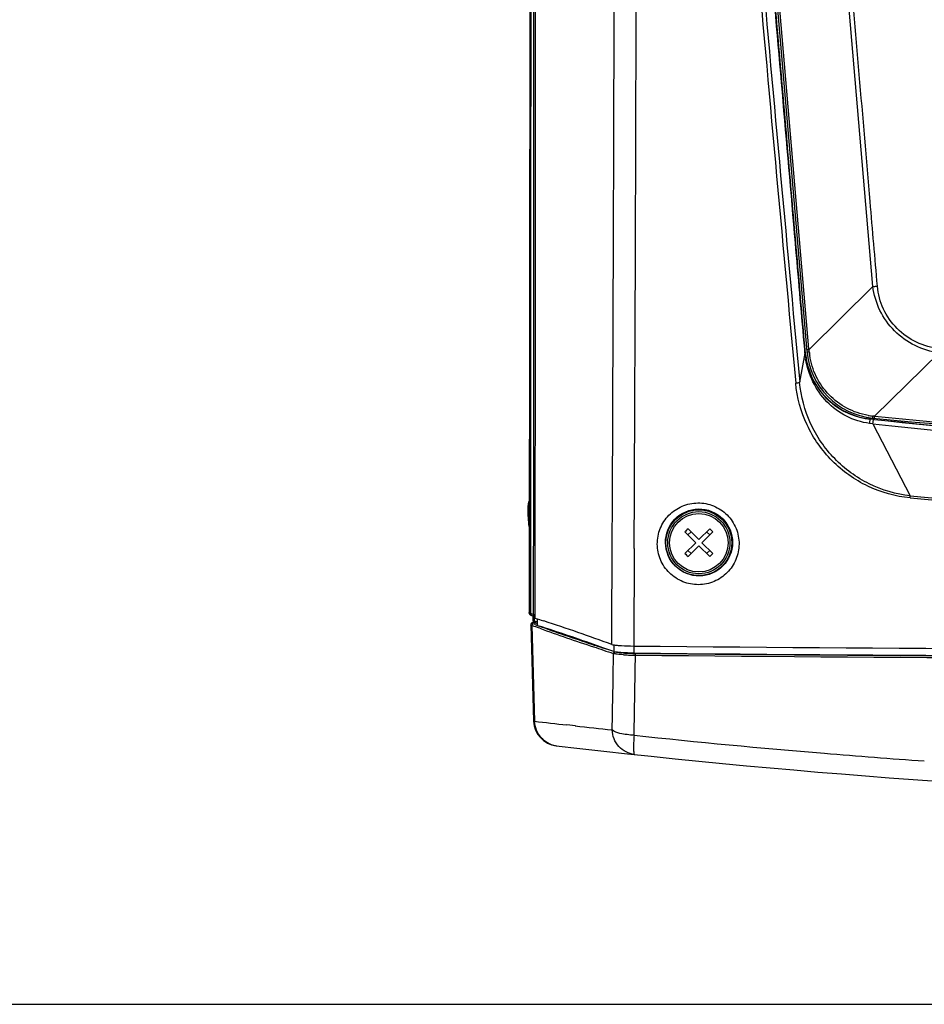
# Model space of a CAD drawing. Header units: millimetres. Extents: x 0 to 1660, y 0 to 1166.
# Tile 38 of 94: x 835 to 958, y 0 to 135. Entities that reach past the tile are written whole.
import ezdxf

# ---------------------------------------------------------------- set-up
doc = ezdxf.new("R2010")
doc.units = ezdxf.units.MM
doc.header["$LTSCALE"] = 65.395
doc.layers.get('0').update_dxf_attribs({"linetype": 'CONTINUOUS'})
doc.layers.add('ASSI', color=7, linetype='CONTINUOUS')
doc.layers.add('SUPERFICI', color=7, linetype='CONTINUOUS')

msp = doc.modelspace()

# ---------------------------------------------------------------- linework, layer by layer
at = {"color": 7, "linetype": 'Continuous'}
for p, q in [((942.41, 89.26), (930.86, 224.68)), ((942.16, 89.24), (942.13, 89.55)), ((942.17, 89.11), (942.16, 89.24)), ((951.63, 79.98), (951.06, 80.04)), ((927.61, 63.54), (926.13, 65.02)), ((929.1, 65.02), (927.61, 63.54)), ((927.19, 63.11), (925.7, 64.6)), ((926.12, 64.18), (926.55, 64.6)), ((928.04, 63.11), (929.52, 64.6)), ((925.7, 61.63), (927.19, 63.11)), ((926.13, 61.21), (927.61, 62.69)), ((929.1, 61.21), (927.61, 62.69)), ((929.52, 61.63), (928.04, 63.11)), ((928.68, 61.63), (929.1, 62.05)), ((905.21, 53.31), (905.21, 52.81)), ((905.21, 52.81), (905.52, 52.71)), ((905.52, 52.71), (905.84, 52.61)), ((905.52, 52.71), (905.52, 52.09)), ((905.84, 52.61), (906.07, 52.53)), ((906.07, 52.53), (906.42, 52.42)), ((904.62, 51.91), (905.02, 38.73)), ((904.67, 52.06), (904.63, 51.99)), ((904.72, 52.11), (904.67, 52.06)), ((904.77, 52.15), (904.72, 52.11)), ((904.82, 52.17), (904.77, 52.15)), ((904.86, 52.19), (904.82, 52.17)), ((914.87, 48.62), (913.75, 49.03)), ((915.42, 48.42), (914.87, 48.62)), ((915.99, 48.22), (915.42, 48.42)), ((937.88, 32.29), (937.88, 32.29)), ((0, 0), (1189, 0))]:
    msp.add_line(p, q, dxfattribs=at)
at = {"color": 9, "linetype": 'Continuous'}
for p, q in [((942.67, 89.6), (937.89, 145.63)), ((951.38, 98.16), (947.43, 144.5)), ((951.38, 98.16), (942.68, 89.53)), ((942.08, 89.54), (942, 90.42)), ((942.1, 89.55), (942.02, 90.49)), ((942.12, 89.04), (941.39, 85.05)), ((942.11, 89.23), (942.08, 89.54)), ((942.13, 89.24), (942.1, 89.55)), ((942.12, 89.12), (942.11, 89.23)), ((942.12, 89.04), (942.12, 89.12)), ((942.14, 89.11), (942.13, 89.24)), ((942.14, 89.11), (942.17, 89.11)), ((942.68, 89.53), (942.67, 89.6)), ((942.71, 89.21), (942.68, 89.53)), ((960.47, 89.06), (951.64, 80.4)), ((951.06, 80.01), (951.06, 80.04)), ((951.13, 80), (951.06, 80.01)), ((951.52, 79.96), (951.13, 80)), ((951.42, 80.43), (951.38, 80.43)), ((951.64, 80.4), (951.42, 80.43)), ((951.63, 79.95), (951.52, 79.96)), ((951.67, 80.4), (951.64, 80.4)), ((951.39, 79.36), (950.95, 79.42)), ((951.39, 79.36), (956.52, 69.53)), ((918.77, 62.33), (918.71, 48.99)), ((905.12, 51.68), (904.76, 51.8)), ((904.76, 51.8), (905.16, 38.7)), ((904.93, 52.2), (905.05, 52.25)), ((905.22, 51.92), (904.96, 52.01)), ((905.34, 51.6), (905.12, 51.68)), ((905.71, 51.47), (905.34, 51.6)), ((905.86, 51.41), (905.71, 51.47)), ((915.44, 48.41), (914.76, 48.63)), ((916, 49.2), (915.99, 48.66)), ((915.99, 48.66), (915.99, 48.44)), ((918.74, 49.02), (918.74, 48.03)), ((915.95, 47.97), (915.91, 47.98)), ((915.99, 48.44), (915.99, 48.21)), ((910.73, 38.07), (909.55, 38.2))]:
    msp.add_line(p, q, dxfattribs=at)
at = {"color": 7, "linetype": 'Continuous'}
for radius in [4.5, 4.25]:
    msp.add_circle((927.61, 63.11), radius, dxfattribs=at)
at = {"color": 9, "linetype": 'Continuous'}
msp.add_circle((927.61, 63.11), 4, dxfattribs=at)
for centre, radius, start, end in [((-30186.95, 214.78), 31103.09, 359.69497, 359.873718), ((-33173.52, 227.05), 34092.69, 359.723182, 359.863698), ((14617.56, 1359), 13735.92, 185.069401, 185.322043), ((14719.84, 1369.36), 13838.17, 185.074587, 185.325231), ((952.9, 89.91), 10.81, 184.6101, 188.7647), ((952.15, 89.98), 10.05, 184.9882, 189.3971), ((942.64, 91.78), 2.26, 269.5079, 270.9276), ((952.56, 90.16), 9.9, 185.5076, 188.2826), ((952.13, 89.98), 10.03, 189.4149, 259.868), ((952.11, 89.97), 10.01, 259.939, 263.9496), ((952.45, 90.25), 9.88, 260.0991, 263.7838), ((955.09, 80.23), 3.72, 176.8665, 177.6692), ((1035.59, 874.26), 798.73, 263.96599, 268.3096), ((955.74, 80.16), 4.11, 176.6542, 177.3738), ((1035.63, 934.07), 857.79, 264.38346, 268.42457), ((1035.63, 875), 800.09, 263.95637, 269.99891), ((1035.62, 874.79), 809.42, 264.38957, 269.99925), ((1035.62, 874.75), 809.09, 264.38928, 269.99908), ((1009.3, 341.14), 307.38, 250.2084, 250.3743), ((1047.19, 449.28), 422.23, 250.4438, 251.4995), ((1047.37, 449.35), 422.09, 250.44, 251.4959), ((1080.37, 547.89), 526.26, 251.4809, 251.6359), ((1080.55, 547.93), 526.1, 251.4772, 251.6322), ((1091.9, 582.61), 562.86, 251.6358, 251.7801), ((-1951.97, 93.31), 2868.28, 358.88552, 359.09425), ((918.63, 70.14), 22.14, 266.483, 266.9093), ((918.79, 71.84), 24.1, 266.5029, 266.9519), ((919.03, 78.07), 30.09, 266.9585, 268.471), ((919.1, 77.97), 30.23, 266.9782, 268.2175), ((919.36, 86.15), 38.41, 268.2025, 269.3838), ((919.33, 88.4), 40.42, 268.4311, 269.4903), ((-1982.63, 92.49), 2901.92, 358.90031, 359.11633), ((1035.73, 12752.07), 12704.87, 269.473349, 269.996057), ((1035.73, 12750.59), 12703.14, 269.473387, 269.996057), ((1032.58, 1131.55), 1100.25, 263.34965, 263.57959), ((1032.52, 1131.04), 1099.73, 263.64148, 263.90561), ((1035.66, 1126.23), 1095.69, 263.87542, 265.2417), ((908.6, 38.74), 3.41, 242.7438, 249.6081), ((908.61, 38.75), 3.42, 249.5889, 263.2692), ((1035.6, 1125.43), 1094.88, 265.2415, 265.95866)]:
    msp.add_arc(centre, radius, start, end, dxfattribs=at)
at = {"color": 7, "linetype": 'Continuous'}
for centre, radius, start, end in [((952.09, 89.97), 9.95, 184.9717, 190.4202), ((952.37, 90.11), 10, 184.8725, 264.3677), ((952.13, 89.97), 9.99, 190.3612, 263.8657), ((1035.61, 934.14), 858.12, 264.36765, 268.50112), ((1035.65, 875.09), 799.54, 263.96788, 268.41589), ((942.43, 48.3), 23.35, 134.264, 135.736), ((912.8, 77.93), 23.35, 314.264, 315.736), ((826.5, -195.49), 259.61, 70.3624, 72.2127), ((826.37, -193.22), 258.35, 69.77, 71.9487), ((1036.06, 12872.74), 12824.29, 269.475664, 269.994597), ((1035.74, 12826.22), 12778.73, 269.47541, 269.996045), ((908.52, 38.83), 3.5, 181.7618, 263.3249), ((1035.61, 1124.76), 1096.84, 263.32493, 268.78636)]:
    msp.add_arc(centre, radius, start, end, dxfattribs=at)
at = {"color": 9, "linetype": 'Continuous'}
for points, knots in [([(942, 90.42), (941.61, 94.98), (940.02, 113.3), (938.43, 131.61), (937.25, 145.36)], [0, 0, 0, 0, 0.249244, 1, 1, 1, 1]), ([(942.02, 90.49), (941.62, 95.04), (940.04, 113.34), (938.46, 131.63), (937.29, 145.36)], [0, 0, 0, 0, 0.249251, 1, 1, 1, 1]), ([(952.02, 98.19), (951.69, 102.04), (950.37, 117.49), (949.05, 132.94), (948.06, 144.54)], [0, 0, 0, 0, 0.249385, 1, 1, 1, 1]), ([(951.38, 98.16), (951.43, 98.16), (951.65, 98.16), (951.86, 98.18), (952.02, 98.19)], [0, 0, 0, 0, 0.240672, 1, 1, 1, 1]), ([(960.47, 89.06), (959.33, 89.22), (957.09, 89.89), (954.24, 91.93), (952.2, 94.79), (951.54, 97.03), (951.38, 98.16)], [0, 0, 0, 0, 0.250473, 0.500971, 0.750898, 1, 1, 1, 1]), ([(960.51, 89.67), (959.43, 89.77), (957.29, 90.36), (954.59, 92.27), (952.69, 94.98), (952.11, 97.11), (952.02, 98.19)], [0, 0, 0, 0, 0.250449, 0.501172, 0.75123, 1, 1, 1, 1]), ([(942.12, 89.04), (942.13, 89.05), (942.14, 89.07), (942.14, 89.1), (942.13, 89.11)], [0, 0, 0, 0, 0.521406, 1, 1, 1, 1]), ([(942.38, 89.57), (942.38, 89.55), (942.5, 89.53), (942.56, 89.53), (942.62, 89.53)], [0, 0, 0, 0, 0.293541, 1, 1, 1, 1]), ([(942.41, 89.26), (942.41, 89.26), (942.41, 89.25), (942.41, 89.25), (942.41, 89.25)], [0, 0, 0, 0, 0.466915, 1, 1, 1, 1]), ([(942.41, 89.25), (942.44, 89.23), (942.55, 89.22), (942.64, 89.21), (942.71, 89.21)], [0, 0, 0, 0, 0.338796, 1, 1, 1, 1]), ([(950.95, 79.42), (949.85, 79.57), (947.69, 80.25), (944.11, 82.9), (942.55, 86.11), (942.21, 88.26)], [0, 0, 0, 0, 0.25158, 0.503346, 1, 1, 1, 1]), ([(950.75, 80.52), (949.75, 80.69), (947.78, 81.36), (945.3, 83.23), (943.52, 85.76), (942.91, 87.74), (942.77, 88.74)], [0, 0, 0, 0, 0.250788, 0.501529, 0.751437, 1, 1, 1, 1]), ([(940.85, 84.94), (940.97, 84.95), (941.14, 84.98), (941.34, 85.01), (941.39, 85.05)], [0, 0, 0, 0, 0.634586, 1, 1, 1, 1]), ([(956.49, 69.24), (954.5, 69.44), (950.57, 70.53), (945.6, 74.07), (942.11, 79.05), (941.04, 82.97), (940.85, 84.94)], [0, 0, 0, 0, 0.250638, 0.501434, 0.751433, 1, 1, 1, 1]), ([(956.52, 69.53), (954.58, 69.74), (950.75, 70.85), (945.94, 74.37), (942.59, 79.28), (941.57, 83.12), (941.39, 85.05)], [0, 0, 0, 0, 0.250304, 0.500901, 0.751041, 1, 1, 1, 1]), ([(950.95, 79.42), (950.96, 79.5), (950.98, 79.64), (951, 79.83), (951.04, 79.93), (951.04, 80.01), (951.06, 80.01)], [0, 0, 0, 0, 0.401098, 0.716944, 0.921224, 1, 1, 1, 1]), ([(951.39, 80.16), (951.39, 80.16), (951.38, 80.19), (951.37, 80.25), (951.38, 80.32), (951.38, 80.38)], [0, 0, 0, 0, 0.080122, 0.278149, 1, 1, 1, 1]), ([(951.39, 79.36), (951.41, 79.5), (951.46, 79.69), (951.47, 79.91), (951.51, 79.96)], [0, 0, 0, 0, 0.685794, 1, 1, 1, 1]), ([(951.51, 79.96), (951.52, 79.96), (951.52, 79.96), (951.52, 79.96), (951.52, 79.96)], [0, 0, 0, 0, 0.557775, 1, 1, 1, 1]), ([(951.65, 80.13), (951.64, 80.13), (951.64, 80.16), (951.63, 80.22), (951.64, 80.3), (951.64, 80.35)], [0, 0, 0, 0, 0.077874, 0.275696, 1, 1, 1, 1]), ([(921.93, 62.93), (921.93, 63.65), (922.21, 65.11), (923.42, 66.97), (925.26, 68.23), (927.46, 68.7), (929.68, 68.28), (931.57, 67.02), (932.83, 65.14), (933.11, 63.66), (933.11, 62.93)], [0, 0, 0, 0, 0.123917, 0.247423, 0.371414, 0.496475, 0.622606, 0.749139, 0.875112, 1, 1, 1, 1]), ([(923.05, 63.11), (923.04, 64.27), (924, 66.7), (927.57, 68.23), (931.23, 66.78), (932.23, 64.29), (932.22, 63.11)], [0, 0, 0, 0, 0.246371, 0.495016, 0.74878, 1, 1, 1, 1]), ([(933.11, 62.93), (933.1, 62.21), (932.81, 60.76), (931.59, 58.93), (929.76, 57.69), (927.58, 57.23), (925.37, 57.65), (923.49, 58.88), (922.24, 60.74), (921.94, 62.2), (921.93, 62.93)], [0, 0, 0, 0, 0.123864, 0.247346, 0.371338, 0.49641, 0.622544, 0.749074, 0.875065, 1, 1, 1, 1]), ([(932.22, 63.11), (932.21, 61.97), (931.23, 59.58), (927.7, 58.08), (924.08, 59.51), (923.06, 61.95), (923.05, 63.11)], [0, 0, 0, 0, 0.246284, 0.494924, 0.748693, 1, 1, 1, 1]), ([(904.76, 51.8), (904.74, 51.81), (904.69, 51.83), (904.62, 51.87), (904.62, 51.91)], [0, 0, 0, 0, 0.374888, 1, 1, 1, 1]), ([(904.76, 51.8), (904.76, 51.85), (904.76, 51.96), (904.89, 51.98), (904.92, 51.96)], [0, 0, 0, 0, 0.547707, 1, 1, 1, 1]), ([(904.96, 52.01), (904.91, 52.03), (904.79, 52.05), (904.84, 52.16), (904.87, 52.17)], [0, 0, 0, 0, 0.633061, 1, 1, 1, 1]), ([(904.85, 52.17), (904.86, 52.17), (904.87, 52.16), (904.88, 52.15), (904.89, 52.15)], [0, 0, 0, 0, 0.457667, 1, 1, 1, 1]), ([(904.87, 52.17), (904.88, 52.18), (904.9, 52.19), (904.92, 52.2), (904.93, 52.2)], [0, 0, 0, 0, 0.457135, 1, 1, 1, 1]), ([(915.95, 47.97), (915.95, 48.01), (915.95, 48.12), (916.08, 48.14), (916.11, 48.12)], [0, 0, 0, 0, 0.54966, 1, 1, 1, 1]), ([(917.32, 47.79), (917.03, 47.81), (916.57, 47.85), (916.11, 47.91), (915.95, 47.97)], [0, 0, 0, 0, 0.636026, 1, 1, 1, 1]), ([(917.27, 48.04), (917.03, 48.05), (916.66, 48.08), (916.28, 48.13), (916.15, 48.17)], [0, 0, 0, 0, 0.633253, 1, 1, 1, 1]), ([(918.95, 47.74), (918.95, 47.76), (918.95, 47.8), (918.96, 47.95), (918.97, 47.92)], [0, 0, 0, 0, 0.421659, 1, 1, 1, 1]), ([(905.16, 38.7), (905.13, 38.71), (905.1, 38.72), (905.03, 38.71), (905.02, 38.73)], [0, 0, 0, 0, 0.742672, 1, 1, 1, 1]), ([(918.81, 34.16), (918.02, 34.24), (916.43, 35.05), (915.79, 36.7), (915.77, 37.52)], [0, 0, 0, 0, 0.496144, 1, 1, 1, 1]), ([(918.76, 36.8), (918.11, 36.81), (917.1, 36.95), (916.05, 37.25), (915.77, 37.52)], [0, 0, 0, 0, 0.626037, 1, 1, 1, 1]), ([(918.76, 36.8), (918.73, 36.45), (918.69, 35.83), (918.67, 34.97), (918.71, 34.52), (918.74, 34.17), (918.81, 34.16)], [0, 0, 0, 0, 0.393713, 0.710615, 0.917998, 1, 1, 1, 1])]:
    msp.add_open_spline(points, degree=3, knots=knots, dxfattribs=at)
at = {"color": 7, "linetype": 'Continuous'}
for points, knots in [([(942.13, 89.55), (941.73, 94.19), (940.12, 112.79), (938.52, 131.4), (937.32, 145.37)], [0, 0, 0, 0, 0.249227, 1, 1, 1, 1]), ([(905.22, 142.12), (905.22, 135.88), (905.22, 106.28), (905.21, 76.67), (905.21, 53.31)], [0, 0, 0, 0, 0.21077, 1, 1, 1, 1]), ([(904.42, 65.33), (904.37, 65.73), (904.3, 66.48), (904.27, 67.49), (904.28, 68.19), (904.34, 68.6), (904.39, 68.74), (904.42, 68.8)], [0, 0, 0, 0, 0.349922, 0.648064, 0.869553, 0.946273, 1, 1, 1, 1]), ([(905.52, 52.09), (905.52, 52.02), (905.54, 51.93), (905.55, 51.8), (905.58, 51.79)], [0, 0, 0, 0, 0.674442, 1, 1, 1, 1]), ([(915.7, 49.2), (915.8, 49.16), (916.1, 49.12), (916.39, 49.09), (916.58, 49.07)], [0, 0, 0, 0, 0.366722, 1, 1, 1, 1]), ([(916.58, 49.07), (916.73, 49.06), (917.44, 49.02), (918.15, 49), (918.71, 48.99)], [0, 0, 0, 0, 0.212544, 1, 1, 1, 1]), ([(918.74, 48.03), (918.14, 48.03), (917.34, 48.05), (916.42, 48.13), (916.1, 48.17), (915.99, 48.22)], [0, 0, 0, 0, 0.649551, 0.873217, 1, 1, 1, 1])]:
    msp.add_open_spline(points, degree=3, knots=knots, dxfattribs=at)
at = {"color": 9, "linetype": 'Continuous'}
for points in [[(956.49, 69.24), (956.5, 69.33), (956.5, 69.42), (956.52, 69.5)], [(905.42, 37.49), (905.26, 37.87), (905.18, 38.29), (905.16, 38.7)], [(907.04, 35.7), (906.32, 36.07), (905.72, 36.75), (905.42, 37.49)]]:
    msp.add_open_spline(points, degree=3, dxfattribs=at)
at = {"layer": 'ASSI', "color": 7, "linetype": 'Continuous'}
for p, q in [((928.68, 64.6), (929.1, 64.18)), ((926.12, 62.05), (926.55, 61.63))]:
    msp.add_line(p, q, dxfattribs=at)
for centre, start, end in [((912.8, 48.3), 44.264, 45.736), ((942.43, 77.93), 224.264, 225.736)]:
    msp.add_arc(centre, 23.35, start, end, dxfattribs=at)
at = {"layer": 'SUPERFICI', "color": 7, "linetype": 'Continuous'}
for p, q in [((904.53, 144.22), (904.51, 131.94)), ((904.51, 131.94), (904.49, 121.95)), ((904.49, 121.95), (904.48, 111.98)), ((904.48, 111.98), (904.47, 102.04)), ((904.47, 102.04), (904.45, 92.12)), ((904.45, 92.12), (904.44, 82.23)), ((904.44, 82.23), (904.43, 72.37)), ((904.43, 72.37), (904.41, 62.53)), ((904.41, 62.53), (904.4, 53.55)), ((904.4, 53.55), (904.4, 53.51)), ((904.4, 53.55), (904.4, 53.55)), ((904.4, 53.51), (904.42, 53.43)), ((904.42, 53.43), (904.46, 53.35)), ((904.46, 53.35), (904.51, 53.3)), ((904.51, 53.3), (904.55, 53.26)), ((904.55, 53.26), (904.6, 53.23)), ((904.6, 53.23), (904.64, 53.21)), ((904.64, 53.21), (904.69, 53.19)), ((904.69, 53.19), (904.74, 53.17)), ((904.74, 53.17), (904.78, 53.15)), ((904.78, 53.15), (905.18, 53.02)), ((904.9, 53.11), (904.9, 52.54)), ((904.9, 52.54), (904.9, 52.5)), ((904.9, 52.54), (904.9, 52.54)), ((904.9, 52.5), (904.92, 52.42)), ((904.92, 52.42), (904.96, 52.35)), ((904.96, 52.35), (905.01, 52.29)), ((905.01, 52.29), (905.05, 52.25)), ((905.05, 52.25), (905.09, 52.22)), ((905.09, 52.22), (905.14, 52.2)), ((905.14, 52.2), (905.18, 52.18)), ((905.18, 52.18), (905.23, 52.16)), ((905.23, 52.16), (905.29, 52.14)), ((905.29, 52.14), (905.52, 52.06))]:
    msp.add_line(p, q, dxfattribs=at)
at = {"layer": 'SUPERFICI', "color": 9, "linetype": 'Continuous'}
for p, q in [((904.58, 53.55), (904.58, 53.44)), ((904.73, 53.39), (904.58, 53.44)), ((904.98, 53.31), (904.73, 53.39)), ((905.08, 53.06), (905.08, 52.67)), ((905.08, 52.67), (905.08, 52.42)), ((905.08, 52.42), (905.1, 52.42)), ((905.1, 52.42), (905.52, 52.28))]:
    msp.add_line(p, q, dxfattribs=at)
msp.add_arc((905.43, 53.54), 1.17, 251.3185, 252.7219, dxfattribs=at)
for points, knots in [([(905.03, 142.05), (905.03, 134.66), (905.01, 105.08), (904.99, 75.5), (904.98, 53.31)], [0, 0, 0, 0, 0.249817, 1, 1, 1, 1]), ([(904.64, 141.16), (904.63, 133.87), (904.6, 104.66), (904.6, 75.46), (904.58, 53.55)], [0, 0, 0, 0, 0.249794, 1, 1, 1, 1]), ([(904.4, 53.54), (904.4, 53.54), (904.4, 53.54), (904.4, 53.55), (904.4, 53.55)], [0, 0, 0, 0, 0.508054, 1, 1, 1, 1]), ([(904.43, 53.5), (904.42, 53.51), (904.41, 53.52), (904.4, 53.53), (904.4, 53.54)], [0, 0, 0, 0, 0.556712, 1, 1, 1, 1]), ([(904.49, 53.47), (904.48, 53.48), (904.45, 53.49), (904.44, 53.5), (904.43, 53.5)], [0, 0, 0, 0, 0.549703, 1, 1, 1, 1]), ([(904.9, 52.54), (904.9, 52.53), (904.9, 52.53), (904.91, 52.52), (904.91, 52.52)], [0, 0, 0, 0, 0.486584, 1, 1, 1, 1]), ([(904.91, 52.52), (904.91, 52.51), (904.95, 52.47), (905.01, 52.45), (905.06, 52.43)], [0, 0, 0, 0, 0.158774, 1, 1, 1, 1]), ([(904.98, 53.31), (905.01, 53.32), (905.11, 53.3), (905.21, 53.31), (905.27, 53.31)], [0, 0, 0, 0, 0.351223, 1, 1, 1, 1])]:
    msp.add_open_spline(points, degree=3, knots=knots, dxfattribs=at)
for points in [[(904.58, 53.44), (904.55, 53.45), (904.52, 53.46), (904.49, 53.47)], [(904.58, 53.44), (904.57, 53.32), (904.67, 53.19), (904.78, 53.15)], [(904.6, 53.43), (904.6, 53.31), (904.69, 53.18), (904.81, 53.14)], [(905.29, 52.14), (905.17, 52.17), (905.08, 52.31), (905.08, 52.42)], [(905.3, 52.13), (905.19, 52.17), (905.1, 52.3), (905.1, 52.42)]]:
    msp.add_open_spline(points, degree=3, dxfattribs=at)
at = {"layer": 'SUPERFICI', "color": 7, "linetype": 'Continuous'}
msp.add_open_spline([(904.98, 53.31), (904.97, 53.19), (905.07, 53.06), (905.18, 53.02)], degree=3, dxfattribs=at)

doc.saveas('drawing.dxf')
